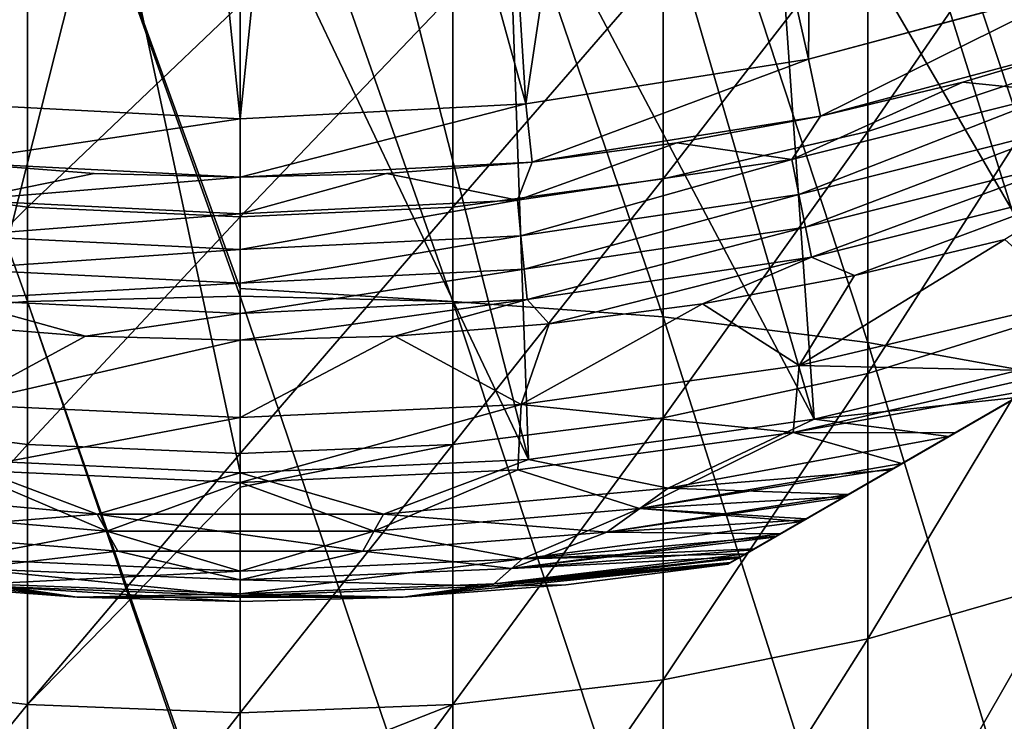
# Model space of a CAD drawing. Header units: metres. Extents: x -109 to 109, y -505 to 40.
# Tile 177 of 256: x -1.51 to 5.23, y -63.82 to -59.02. Entities that reach past the tile are written whole.
import ezdxf

# ---------------------------------------------------------------- set-up
doc = ezdxf.new("R2010")
doc.units = ezdxf.units.M
doc.layers.add('solid_K244224000C74', color=7, linetype='CONTINUOUS')

msp = doc.modelspace()

# ---------------------------------------------------------------- linework, layer by layer
at = {"layer": 'solid_K244224000C74'}
for points in [[(3.887801, -59.291393, 27.37269), (2.75432, -54.277313, 8.189811), (3.936997, -54.068054, 8.519736)], [(3.887801, -59.291393, 27.37269), (3.936997, -54.068054, 8.519736), (5.778753, -58.784714, 27.37269)], [(1.954808, -59.597546, 27.37269), (1.626342, -54.405212, 7.978739), (2.75432, -54.277313, 8.189811)], [(1.954808, -59.597546, 27.37269), (2.75432, -54.277313, 8.189811), (3.887801, -59.291393, 27.37269)], [(-1.954808, -59.597546, 27.37269), (-1.62806, -54.405067, 7.97898), (-0.538327, -54.465477, 7.876605)], [(1.954808, -59.597546, 27.37269), (0.536806, -54.465523, 7.87653), (1.626342, -54.405212, 7.978739)], [(-1.954808, -59.597546, 27.37269), (-0.538327, -54.465477, 7.876605), (0, -59.700001, 27.37269)], [(0, -59.700001, 27.37269), (-0.538327, -54.465477, 7.876605), (0.536806, -54.465523, 7.87653)], [(0, -59.700001, 27.37269), (0.536806, -54.465523, 7.87653), (1.954808, -59.597546, 27.37269)], [(3.335342, -62.745701, 68.857361), (17.164658, -54.761341, 68.857361), (17.146996, -54.771538, 69.067734)], [(3.335342, -62.745701, 53.269997), (17.164658, -54.761341, 53.269997), (17.164658, -54.761341, 68.857361)], [(3.335342, -62.745701, 68.857361), (3.335342, -62.745701, 53.269997), (17.164658, -54.761341, 68.857361)], [(3.335342, -62.745701, 53.269997), (3.355097, -62.734295, 52.929691), (17.164658, -54.761341, 53.269997)], [(3.355097, -62.734295, 52.929691), (17.144903, -54.772747, 52.929691), (17.164658, -54.761341, 53.269997)], [(3.353005, -62.735504, 69.067726), (3.335342, -62.745701, 68.857361), (17.146996, -54.771538, 69.067734)], [(3.353005, -62.735504, 69.067726), (17.146996, -54.771538, 69.067734), (17.09194, -54.803326, 69.282707)], [(3.408067, -62.703712, 69.282722), (3.353005, -62.735504, 69.067726), (17.09194, -54.803326, 69.282707)], [(3.355097, -62.734295, 52.929691), (3.41511, -62.699646, 52.588116), (17.144903, -54.772747, 52.929691)], [(3.408067, -62.703712, 69.282722), (17.09194, -54.803326, 69.282707), (17.076372, -54.812313, 69.32576)], [(3.42363, -62.694729, 69.32576), (3.408067, -62.703712, 69.282722), (17.076372, -54.812313, 69.32576)], [(3.41511, -62.699646, 52.588116), (17.08489, -54.807396, 52.588116), (17.144903, -54.772747, 52.929691)], [(3.41511, -62.699646, 52.588116), (3.458792, -62.674427, 52.423935), (17.08489, -54.807396, 52.588116)], [(3.42363, -62.694729, 69.32576), (17.076372, -54.812313, 69.32576), (16.993389, -54.860222, 69.505981)], [(3.458792, -62.674427, 52.423935), (17.041208, -54.832615, 52.423935), (17.08489, -54.807396, 52.588116)], [(3.458792, -62.674427, 52.423935), (3.518191, -62.640133, 52.24271), (17.041208, -54.832615, 52.423935)], [(3.518191, -62.640133, 52.24271), (16.98181, -54.866909, 52.24271), (17.041208, -54.832615, 52.423935)], [(3.506635, -62.646805, 69.506027), (3.42363, -62.694729, 69.32576), (16.993389, -54.860222, 69.505981)], [(3.506635, -62.646805, 69.506027), (16.993389, -54.860222, 69.505981), (16.843939, -54.94651, 69.736313)], [(3.518191, -62.640133, 52.24271), (3.668252, -62.553493, 51.893597), (16.98181, -54.866909, 52.24271)], [(3.668252, -62.553493, 51.893597), (16.831749, -54.953548, 51.893597), (16.98181, -54.866909, 52.24271)], [(3.656081, -62.56052, 69.736336), (3.506635, -62.646805, 69.506027), (16.843939, -54.94651, 69.736313)], [(3.656081, -62.56052, 69.736336), (16.843939, -54.94651, 69.736313), (16.806156, -54.968323, 69.784462)], [(3.693844, -62.538719, 69.784462), (3.656081, -62.56052, 69.736336), (16.806156, -54.968323, 69.784462)], [(3.668252, -62.553493, 51.893597), (3.842588, -62.452843, 51.585159), (16.831749, -54.953548, 51.893597)], [(3.693844, -62.538719, 69.784462), (16.806156, -54.968323, 69.784462), (16.638168, -55.065311, 69.968246)], [(3.842588, -62.452843, 51.585159), (16.657412, -55.054199, 51.585159), (16.831749, -54.953548, 51.893597)], [(3.861828, -62.441734, 69.968246), (3.693844, -62.538719, 69.784462), (16.638168, -55.065311, 69.968246)], [(3.842588, -62.452843, 51.585159), (3.871681, -62.436047, 51.539776), (16.657412, -55.054199, 51.585159)], [(3.861828, -62.441734, 69.968246), (16.638168, -55.065311, 69.968246), (16.372776, -55.218536, 70.195801)], [(3.871681, -62.436047, 51.539776), (16.628319, -55.070995, 51.539776), (16.657412, -55.054199, 51.585159)], [(3.871681, -62.436047, 51.539776), (4.136624, -62.283081, 51.181793), (16.628319, -55.070995, 51.539776)], [(4.136624, -62.283081, 51.181793), (16.363377, -55.223961, 51.181793), (16.628319, -55.070995, 51.539776)], [(4.127189, -62.288528, 70.195778), (3.861828, -62.441734, 69.968246), (16.372776, -55.218536, 70.195801)], [(4.127189, -62.288528, 70.195778), (16.372776, -55.218536, 70.195801), (16.340015, -55.23745, 70.220238)], [(4.159983, -62.269592, 70.220238), (4.127189, -62.288528, 70.195778), (16.340015, -55.23745, 70.220238)], [(4.136624, -62.283081, 51.181793), (4.472973, -62.08889, 50.821987), (16.363377, -55.223961, 51.181793)], [(4.159983, -62.269592, 70.220238), (16.340015, -55.23745, 70.220238), (16.045071, -55.407734, 70.414139)], [(4.472973, -62.08889, 50.821987), (16.027027, -55.418152, 50.821987), (16.363377, -55.223961, 51.181793)], [(4.45486, -62.099346, 70.414101), (4.159983, -62.269592, 70.220238), (16.045071, -55.407734, 70.414139)], [(4.847914, -61.872417, 70.619438), (4.45486, -62.099346, 70.414101), (16.045071, -55.407734, 70.414139)], [(4.472973, -62.08889, 50.821987), (4.526681, -62.05788, 50.771214), (16.027027, -55.418152, 50.821987)], [(4.526681, -62.05788, 50.771214), (15.973318, -55.449162, 50.771214), (16.027027, -55.418152, 50.821987)], [(4.847914, -61.872417, 70.619438), (16.045071, -55.407734, 70.414139), (15.646781, -55.637688, 70.621895)], [(4.526681, -62.05788, 50.771214), (4.890847, -61.84763, 50.465565), (15.973318, -55.449162, 50.771214)], [(4.890847, -61.84763, 50.465565), (15.609155, -55.659412, 50.465565), (15.973318, -55.449162, 50.771214)], [(4.847914, -61.872417, 70.619438), (15.646781, -55.637688, 70.621895), (15.189897, -55.90147, 70.808586)], [(4.890847, -61.84763, 50.465565), (5.398267, -61.554668, 50.121216), (15.609155, -55.659412, 50.465565)], [(5.310028, -61.605614, 70.808563), (4.847914, -61.872417, 70.619438), (15.189897, -55.90147, 70.808586)], [(-1.455538, -60.949024, 152.320435), (-1.455538, -56.84314, 150.143997), (-2.892772, -56.966072, 149.932999)], [(0, -60.859177, 152.36795), (0, -56.801991, 150.21463), (-1.455538, -56.84314, 150.143997)], [(0, -60.913666, 152.394135), (0, -60.859177, 152.36795), (-1.455538, -56.84314, 150.143997)], [(-1.455538, -60.949024, 152.320435), (0, -60.913666, 152.394135), (-1.455538, -56.84314, 150.143997)], [(1.455538, -60.949024, 152.320435), (0, -56.801991, 150.21463), (0, -60.859177, 152.36795)], [(1.455538, -60.949024, 152.320435), (1.455538, -56.84314, 150.143997), (0, -56.801991, 150.21463)], [(2.892772, -61.054642, 152.10025), (2.892772, -56.966072, 149.932999), (1.455538, -56.84314, 150.143997)], [(1.455538, -60.949024, 152.320435), (2.892772, -61.054642, 152.10025), (1.455538, -56.84314, 150.143997)], [(-2.892772, -61.054642, 152.10025), (-1.455538, -60.949024, 152.320435), (-2.892772, -56.966072, 149.932999)], [(4.293628, -61.229198, 151.736374), (4.293628, -57.169239, 149.58429), (2.892772, -56.966072, 149.932999)], [(2.892772, -61.054642, 152.10025), (4.293628, -61.229198, 151.736374), (2.892772, -56.966072, 149.932999)], [(5.84601, -61.296165, 70.978676), (5.389393, -56.995132, 75.221321), (4.515529, -57.263451, 75.221321)], [(5.640489, -61.470501, 151.233368), (5.640489, -57.450089, 149.102249), (4.293628, -57.169239, 149.58429)], [(4.293628, -61.229198, 151.736374), (5.640489, -61.470501, 151.233368), (4.293628, -57.169239, 149.58429)], [(5.84601, -61.296165, 70.978676), (4.515529, -57.263451, 75.221321), (3.62842, -57.484066, 75.221321)], [(3.925934, -61.753246, 70.978676), (3.62842, -57.484066, 75.221321), (2.730668, -57.65633, 75.221321)], [(3.925934, -61.753246, 70.978676), (5.84601, -61.296165, 70.978676), (3.62842, -57.484066, 75.221321)], [(3.925934, -61.753246, 70.978676), (2.730668, -57.65633, 75.221321), (1.824907, -57.779736, 75.221321)], [(-1.971577, -62.029099, 70.978676), (-0.913796, -57.853924, 75.221321), (-1.82491, -57.779736, 75.221321)], [(1.971576, -62.029099, 70.978676), (1.824907, -57.779736, 75.221321), (0.913793, -57.853924, 75.221321)], [(1.971576, -62.029099, 70.978676), (3.925934, -61.753246, 70.978676), (1.824907, -57.779736, 75.221321)], [(-1.971577, -62.029099, 70.978676), (-0.000001, -62.121319, 70.978676), (-0.913796, -57.853924, 75.221321)], [(-0.000001, -62.121319, 70.978676), (-0.000001, -57.878681, 75.221321), (-0.913796, -57.853924, 75.221321)], [(1.971576, -62.029099, 70.978676), (0.913793, -57.853924, 75.221321), (-0.000001, -57.878681, 75.221321)], [(4.293628, -59.786346, 119.697594), (4.293628, -58.29958, 117.532959), (5.640489, -57.827415, 117.830109)], [(5.640489, -59.339523, 120.031639), (4.293628, -59.786346, 119.697594), (5.640489, -57.827415, 117.830109)], [(-0.000001, -62.121319, 70.978676), (1.971576, -62.029099, 70.978676), (-0.000001, -57.878681, 75.221321)], [(2.892772, -60.109577, 119.45594), (2.892772, -58.641148, 117.317993), (4.293628, -58.29958, 117.532959)], [(4.293628, -59.786346, 119.697594), (2.892772, -60.109577, 119.45594), (4.293628, -58.29958, 117.532959)], [(-2.892772, -60.109577, 119.45594), (-2.892772, -58.641148, 117.317993), (-1.455538, -58.84782, 117.187927)], [(1.455538, -60.305161, 119.309715), (1.455538, -58.84782, 117.187927), (2.892772, -58.641148, 117.317993)], [(2.892772, -60.109577, 119.45594), (1.455538, -60.305161, 119.309715), (2.892772, -58.641148, 117.317993)], [(3.887801, -59.291393, 27.37269), (5.778753, -58.784714, 27.37269), (3.887949, -59.291359, 53.499996)], [(5.778753, -58.784714, 27.37269), (5.778618, -58.784756, 53.499996), (3.887949, -59.291359, 53.499996)], [(3.970964, -59.682652, 53.099995), (3.887949, -59.291359, 53.499996), (5.778618, -58.784756, 53.499996)], [(5.902358, -59.165134, 53.099995), (3.970964, -59.682652, 53.099995), (5.778618, -58.784756, 53.499996)], [(-1.455538, -60.305161, 119.309715), (-2.892772, -60.109577, 119.45594), (-1.455538, -58.84782, 117.187927)], [(-1.455538, -60.305161, 119.309715), (-1.455538, -58.84782, 117.187927), (0, -58.917004, 117.144386)], [(1.455538, -58.84782, 117.187927), (0, -60.370628, 119.260773), (0, -58.917004, 117.144386)], [(1.455538, -60.305161, 119.309715), (0, -60.370628, 119.260773), (1.455538, -58.84782, 117.187927)], [(0, -60.370628, 119.260773), (-1.455538, -60.305161, 119.309715), (0, -58.917004, 117.144386)], [(3.970964, -59.682652, 48.099998), (3.970964, -59.682652, 53.099995), (5.902358, -59.165134, 53.099995)], [(3.970964, -59.682652, 48.099998), (5.902358, -59.165134, 53.099995), (4.943464, -59.449177, 48.099998)], [(4.943464, -59.449177, 48.099998), (5.902358, -59.165134, 53.099995), (5.902358, -59.165134, 48.099998)], [(4.943464, -59.449177, 48.099998), (5.902358, -59.165134, 48.099998), (5.617051, -59.516937, 48.121601)], [(3.887801, -59.291393, 27.37269), (3.887949, -59.291359, 53.499996), (1.954682, -59.597561, 53.499996)], [(1.996553, -59.995361, 53.099995), (1.954682, -59.597561, 53.499996), (3.887949, -59.291359, 53.499996)], [(1.954808, -59.597546, 27.37269), (3.887801, -59.291393, 27.37269), (1.954682, -59.597561, 53.499996)], [(3.970964, -59.682652, 53.099995), (1.996553, -59.995361, 53.099995), (3.887949, -59.291359, 53.499996)], [(4.293628, -61.441864, 121.736061), (4.293628, -59.786346, 119.697594), (5.640489, -59.339523, 120.031639)], [(5.640489, -61.023258, 122.104858), (4.293628, -61.441864, 121.736061), (5.640489, -59.339523, 120.031639)], [(4.943464, -59.449177, 48.099998), (5.617051, -59.516937, 48.121601), (3.775026, -59.97834, 48.121601)], [(3.970964, -59.682652, 48.099998), (4.943464, -59.449177, 48.099998), (3.775026, -59.97834, 48.121601)], [(3.775026, -59.97834, 48.121601), (5.617051, -59.516937, 48.121601), (3.822487, -60.216942, 48.184708)], [(5.617051, -59.516937, 48.121601), (5.68767, -59.749737, 48.184708), (3.822487, -60.216942, 48.184708)], [(-1.996553, -59.995361, 53.099995), (-1.954682, -59.597561, 53.499996), (0, -59.700001, 53.499996)], [(-1.954808, -59.597546, 27.37269), (0, -59.700001, 27.37269), (-1.954682, -59.597561, 53.499996)], [(0, -59.700001, 27.37269), (0, -59.700001, 53.499996), (-1.954682, -59.597561, 53.499996)], [(1.954808, -59.597546, 27.37269), (1.954682, -59.597561, 53.499996), (0, -59.700001, 53.499996)], [(0, -59.700001, 27.37269), (1.954808, -59.597546, 27.37269), (0, -59.700001, 53.499996)], [(0, -60.099998, 53.099995), (0, -59.700001, 53.499996), (1.954682, -59.597561, 53.499996)], [(1.996553, -59.995361, 53.099995), (0, -60.099998, 53.099995), (1.954682, -59.597561, 53.499996)], [(1.996553, -59.995361, 48.099998), (1.996553, -59.995361, 53.099995), (3.970964, -59.682652, 53.099995)], [(1.996553, -59.995361, 48.099998), (3.970964, -59.682652, 53.099995), (2.987838, -59.864857, 48.099998)], [(2.987838, -59.864857, 48.099998), (3.970964, -59.682652, 53.099995), (3.970964, -59.682652, 48.099998)], [(2.987838, -59.864857, 48.099998), (3.970964, -59.682652, 48.099998), (3.775026, -59.97834, 48.121601)], [(0, -60.099998, 53.099995), (-1.996553, -59.995361, 53.099995), (0, -59.700001, 53.499996)], [(3.822487, -60.216942, 48.184708), (5.68767, -59.749737, 48.184708), (3.867226, -60.44186, 48.287544)], [(5.68767, -59.749737, 48.184708), (5.75424, -59.969189, 48.287544), (3.867226, -60.44186, 48.287544)], [(2.892772, -61.744682, 121.469269), (2.892772, -60.109577, 119.45594), (4.293628, -59.786346, 119.697594)], [(4.293628, -61.441864, 121.736061), (2.892772, -61.744682, 121.469269), (4.293628, -59.786346, 119.697594)], [(2.987838, -59.864857, 48.099998), (3.775026, -59.97834, 48.121601), (1.896646, -60.256969, 48.121601)], [(1.996553, -59.995361, 48.099998), (2.987838, -59.864857, 48.099998), (1.896646, -60.256969, 48.121601)], [(-1.996553, -59.995361, 48.099998), (-1.996553, -59.995361, 53.099995), (0, -60.099998, 53.099995)], [(-1.996553, -59.995361, 48.099998), (0, -60.099998, 53.099995), (-0.999765, -60.073818, 48.099998)], [(-1.996553, -59.995361, 48.099998), (-0.999765, -60.073818, 48.099998), (-1.896646, -60.256969, 48.121601)], [(0, -60.099998, 48.099998), (0, -60.099998, 53.099995), (1.996553, -59.995361, 53.099995)], [(0, -60.099998, 48.099998), (1.996553, -59.995361, 53.099995), (0.999765, -60.073818, 48.099998)], [(0.999765, -60.073818, 48.099998), (1.996553, -59.995361, 53.099995), (1.996553, -59.995361, 48.099998)], [(0.999765, -60.073818, 48.099998), (1.996553, -59.995361, 48.099998), (1.896646, -60.256969, 48.121601)], [(1.896646, -60.256969, 48.121601), (3.775026, -59.97834, 48.121601), (1.920491, -60.499077, 48.184708)], [(3.775026, -59.97834, 48.121601), (3.822487, -60.216942, 48.184708), (1.920491, -60.499077, 48.184708)], [(3.867226, -60.44186, 48.287544), (5.75424, -59.969189, 48.287544), (3.907988, -60.646782, 48.427227)], [(5.75424, -59.969189, 48.287544), (5.814891, -60.169125, 48.427227), (3.907988, -60.646782, 48.427227)], [(-0.999765, -60.073818, 48.099998), (0, -60.099998, 48.099998), (-1.896646, -60.256969, 48.121601)], [(-0.999765, -60.073818, 48.099998), (0, -60.099998, 53.099995), (0, -60.099998, 48.099998)], [(0.999765, -60.073818, 48.099998), (1.896646, -60.256969, 48.121601), (0, -60.350147, 48.121601)], [(0, -60.099998, 48.099998), (0.999765, -60.073818, 48.099998), (0, -60.350147, 48.121601)], [(-2.892772, -61.744682, 121.469269), (-2.892772, -60.109577, 119.45594), (-1.455538, -60.305161, 119.309715)], [(0, -60.099998, 48.099998), (0, -60.350147, 48.121601), (-1.896646, -60.256969, 48.121601)], [(1.455538, -61.92791, 121.307846), (1.455538, -60.305161, 119.309715), (2.892772, -60.109577, 119.45594)], [(2.892772, -61.744682, 121.469269), (1.455538, -61.92791, 121.307846), (2.892772, -60.109577, 119.45594)], [(1.920491, -60.499077, 48.184708), (3.822487, -60.216942, 48.184708), (1.942969, -60.727295, 48.287544)], [(3.822487, -60.216942, 48.184708), (3.867226, -60.44186, 48.287544), (1.942969, -60.727295, 48.287544)], [(3.907988, -60.646782, 48.427227), (5.814891, -60.169125, 48.427227), (4.202663, -60.771976, 48.599087)], [(5.814891, -60.169125, 48.427227), (5.231689, -60.524929, 48.599087), (4.202663, -60.771976, 48.599087)], [(-1.896646, -60.256969, 48.121601), (0, -60.350147, 48.121601), (-1.920491, -60.499077, 48.184708)], [(1.896646, -60.256969, 48.121601), (1.920491, -60.499077, 48.184708), (0, -60.593422, 48.184708)], [(0, -60.350147, 48.121601), (1.896646, -60.256969, 48.121601), (0, -60.593422, 48.184708)], [(-1.455538, -61.92791, 121.307846), (-2.892772, -61.744682, 121.469269), (-1.455538, -60.305161, 119.309715)], [(0, -60.350147, 48.121601), (0, -60.593422, 48.184708), (-1.920491, -60.499077, 48.184708)], [(-1.455538, -61.92791, 121.307846), (-1.455538, -60.305161, 119.309715), (0, -60.370628, 119.260773)], [(1.455538, -60.305161, 119.309715), (0, -61.989246, 121.253807), (0, -60.370628, 119.260773)], [(1.455538, -61.92791, 121.307846), (0, -61.989246, 121.253807), (1.455538, -60.305161, 119.309715)], [(0, -61.989246, 121.253807), (-1.455538, -61.92791, 121.307846), (0, -60.370628, 119.260773)], [(1.942969, -60.727295, 48.287544), (3.867226, -60.44186, 48.287544), (1.963448, -60.935226, 48.427227)], [(3.867226, -60.44186, 48.287544), (3.907988, -60.646782, 48.427227), (1.963448, -60.935226, 48.427227)], [(-1.920491, -60.499077, 48.184708), (0, -60.593422, 48.184708), (-1.942969, -60.727295, 48.287544)], [(1.920491, -60.499077, 48.184708), (1.942969, -60.727295, 48.287544), (0, -60.822746, 48.287544)], [(0, -60.593422, 48.184708), (1.920491, -60.499077, 48.184708), (0, -60.822746, 48.287544)], [(5.231689, -60.524929, 48.599087), (5.696664, -60.944809, 49.266903), (3.825196, -61.386646, 49.266903)], [(4.202663, -60.771976, 48.599087), (5.231689, -60.524929, 48.599087), (3.825196, -61.386646, 49.266903)], [(0, -60.593422, 48.184708), (0, -60.822746, 48.287544), (-1.942969, -60.727295, 48.287544)], [(1.963448, -60.935226, 48.427227), (3.907988, -60.646782, 48.427227), (2.112906, -61.102962, 48.599087)], [(3.907988, -60.646782, 48.427227), (3.162118, -60.964828, 48.599087), (2.112906, -61.102962, 48.599087)], [(3.907988, -60.646782, 48.427227), (4.202663, -60.771976, 48.599087), (3.162118, -60.964828, 48.599087)], [(-1.942969, -60.727295, 48.287544), (0, -60.822746, 48.287544), (-1.963448, -60.935226, 48.427227)], [(1.942969, -60.727295, 48.287544), (1.963448, -60.935226, 48.427227), (0, -61.031685, 48.427227)], [(0, -60.822746, 48.287544), (1.942969, -60.727295, 48.287544), (0, -61.031685, 48.427227)], [(0, -60.822746, 48.287544), (0, -61.031685, 48.427227), (-1.963448, -60.935226, 48.427227)], [(3.162118, -60.964828, 48.599087), (4.202663, -60.771976, 48.599087), (3.825196, -61.386646, 49.266903)], [(1.455538, -60.949024, 152.320435), (0, -60.859177, 152.36795), (0, -60.913666, 152.394135)], [(-1.455538, -65.216171, 154.160675), (-1.455538, -60.949024, 152.320435), (-2.892772, -61.054642, 152.10025)], [(-1.963448, -60.935226, 48.427227), (-1.057903, -61.185993, 48.599087), (-2.112906, -61.102962, 48.599087)], [(-1.963448, -60.935226, 48.427227), (0, -61.031685, 48.427227), (-1.057903, -61.185993, 48.599087)], [(0, -65.126091, 154.213577), (0, -60.913666, 152.394135), (-1.455538, -60.949024, 152.320435)], [(0, -65.186844, 154.236984), (0, -65.126091, 154.213577), (-1.455538, -60.949024, 152.320435)], [(-1.455538, -65.216171, 154.160675), (0, -65.186844, 154.236984), (-1.455538, -60.949024, 152.320435)], [(1.455538, -65.216171, 154.160675), (0, -60.913666, 152.394135), (0, -65.126091, 154.213577)], [(1.455538, -65.216171, 154.160675), (1.455538, -60.949024, 152.320435), (0, -60.913666, 152.394135)], [(1.963448, -60.935226, 48.427227), (1.057903, -61.185993, 48.599087), (0, -61.213696, 48.599087)], [(0, -61.031685, 48.427227), (1.963448, -60.935226, 48.427227), (0, -61.213696, 48.599087)], [(1.963448, -60.935226, 48.427227), (2.112906, -61.102962, 48.599087), (1.057903, -61.185993, 48.599087)], [(2.892772, -65.303802, 153.932755), (2.892772, -61.054642, 152.10025), (1.455538, -60.949024, 152.320435)], [(1.455538, -65.216171, 154.160675), (2.892772, -65.303802, 153.932755), (1.455538, -60.949024, 152.320435)], [(3.162118, -60.964828, 48.599087), (3.825196, -61.386646, 49.266903), (1.920854, -61.653275, 49.266903)], [(2.112906, -61.102962, 48.599087), (3.162118, -60.964828, 48.599087), (1.920854, -61.653275, 49.266903)], [(5.696664, -60.944809, 49.266903), (5.621648, -61.425701, 49.992058), (3.825196, -61.386646, 49.266903)], [(0, -61.031685, 48.427227), (0, -61.213696, 48.599087), (-1.057903, -61.185993, 48.599087)], [(4.293628, -63.255474, 123.635246), (4.293628, -61.441864, 121.736061), (5.640489, -61.023258, 122.104858)], [(5.640489, -62.867786, 124.036415), (4.293628, -63.255474, 123.635246), (5.640489, -61.023258, 122.104858)], [(-2.892772, -65.303802, 153.932755), (-1.455538, -65.216171, 154.160675), (-2.892772, -61.054642, 152.10025)], [(-2.112906, -61.102962, 48.599087), (-1.057903, -61.185993, 48.599087), (-1.920847, -61.653275, 49.266903)], [(1.057903, -61.185993, 48.599087), (2.112906, -61.102962, 48.599087), (1.920854, -61.653275, 49.266903)], [(4.293628, -65.448624, 153.556046), (4.293628, -61.229198, 151.736374), (2.892772, -61.054642, 152.10025)], [(2.892772, -65.303802, 153.932755), (4.293628, -65.448624, 153.556046), (2.892772, -61.054642, 152.10025)], [(-1.057903, -61.185993, 48.599087), (0, -61.213696, 48.599087), (-1.920847, -61.653275, 49.266903)], [(0, -61.213696, 48.599087), (0.000003, -61.742409, 49.266903), (-1.920847, -61.653275, 49.266903)], [(0, -61.213696, 48.599087), (1.057903, -61.185993, 48.599087), (0.000003, -61.742409, 49.266903)], [(1.057903, -61.185993, 48.599087), (1.920854, -61.653275, 49.266903), (0.000003, -61.742409, 49.266903)], [(5.640489, -65.648827, 153.035324), (5.640489, -61.470501, 151.233368), (4.293628, -61.229198, 151.736374)], [(4.293628, -65.448624, 153.556046), (5.640489, -65.648827, 153.035324), (4.293628, -61.229198, 151.736374)], [(5.310028, -61.605614, 70.808563), (5.84601, -61.296165, 70.978676), (3.925934, -61.753246, 70.978676)], [(3.782453, -61.846119, 49.994743), (1.920854, -61.653275, 49.266903), (3.825196, -61.386646, 49.266903)], [(3.782453, -61.846119, 49.994743), (3.825196, -61.386646, 49.266903), (5.621648, -61.425701, 49.992058)], [(3.782453, -61.846119, 49.994743), (5.621648, -61.425701, 49.992058), (5.398267, -61.554668, 50.121216)], [(2.892772, -63.535931, 123.345039), (2.892772, -61.744682, 121.469269), (4.293628, -61.441864, 121.736061)], [(4.293628, -63.255474, 123.635246), (2.892772, -63.535931, 123.345039), (4.293628, -61.441864, 121.736061)], [(3.782453, -61.846119, 49.994743), (5.398267, -61.554668, 50.121216), (4.890847, -61.84763, 50.465565)], [(5.310028, -61.605614, 70.808563), (3.925934, -61.753246, 70.978676), (4.847914, -61.872417, 70.619438)], [(-1.898869, -62.101227, 49.994743), (-1.920847, -61.653275, 49.266903), (0.000003, -61.742409, 49.266903)], [(0, -62.186493, 49.994743), (0.000003, -61.742409, 49.266903), (1.920854, -61.653275, 49.266903)], [(0, -62.186493, 49.994743), (1.920854, -61.653275, 49.266903), (1.898869, -62.101227, 49.994743)], [(1.898869, -62.101227, 49.994743), (1.920854, -61.653275, 49.266903), (3.782453, -61.846119, 49.994743)], [(-2.892772, -63.535931, 123.345039), (-2.892772, -61.744682, 121.469269), (-1.455538, -61.92791, 121.307846)], [(-1.898869, -62.101227, 49.994743), (0.000003, -61.742409, 49.266903), (0, -62.186493, 49.994743)], [(1.455538, -63.705631, 123.169441), (1.455538, -61.92791, 121.307846), (2.892772, -61.744682, 121.469269)], [(2.892772, -63.535931, 123.345039), (1.455538, -63.705631, 123.169441), (2.892772, -61.744682, 121.469269)], [(2.92852, -62.225143, 70.621857), (3.925934, -61.753246, 70.978676), (1.971576, -62.029099, 70.978676)], [(2.92852, -62.225143, 70.621857), (4.847914, -61.872417, 70.619438), (3.925934, -61.753246, 70.978676)], [(1.898869, -62.101227, 49.994743), (3.782453, -61.846119, 49.994743), (2.732709, -62.364742, 50.771175)], [(3.782453, -61.846119, 49.994743), (4.526681, -62.05788, 50.771214), (2.732709, -62.364742, 50.771175)], [(2.92852, -62.225143, 70.621857), (4.45486, -62.099346, 70.414101), (4.847914, -61.872417, 70.619438)], [(3.782453, -61.846119, 49.994743), (4.890847, -61.84763, 50.465565), (4.526681, -62.05788, 50.771214)], [(-1.455538, -63.705631, 123.169441), (-2.892772, -63.535931, 123.345039), (-1.455538, -61.92791, 121.307846)], [(-1.455538, -63.705631, 123.169441), (-1.455538, -61.92791, 121.307846), (0, -61.989246, 121.253807)], [(1.455538, -61.92791, 121.307846), (0, -62.219364, 121.512177), (0, -61.989246, 121.253807)], [(1.455538, -61.92791, 121.307846), (0, -63.762436, 123.110664), (0, -62.219364, 121.512177)], [(1.455538, -63.705631, 123.169441), (0, -63.762436, 123.110664), (1.455538, -61.92791, 121.307846)], [(-2.92851, -62.225143, 70.621857), (-0.978891, -62.403847, 70.621857), (-1.971577, -62.029099, 70.978676)], [(-0.978891, -62.403847, 70.621857), (-0.000001, -62.121319, 70.978676), (-1.971577, -62.029099, 70.978676)], [(0, -62.219364, 121.512177), (-1.455538, -63.705631, 123.169441), (0, -61.989246, 121.253807)], [(0.978901, -62.403847, 70.621857), (1.971576, -62.029099, 70.978676), (-0.000001, -62.121319, 70.978676)], [(0.978901, -62.403847, 70.621857), (2.92852, -62.225143, 70.621857), (1.971576, -62.029099, 70.978676)], [(-1.898869, -62.101227, 49.994743), (-0.913091, -62.519436, 50.771175), (-2.732709, -62.364742, 50.771175)], [(-1.898869, -62.101227, 49.994743), (0, -62.186493, 49.994743), (-0.913091, -62.519436, 50.771175)], [(0, -62.186493, 49.994743), (1.898869, -62.101227, 49.994743), (0.913091, -62.519436, 50.771175)], [(1.898869, -62.101227, 49.994743), (2.732709, -62.364742, 50.771175), (0.913091, -62.519436, 50.771175)], [(2.732709, -62.364742, 50.771175), (4.526681, -62.05788, 50.771214), (4.472973, -62.08889, 50.821987)], [(2.732709, -62.364742, 50.771175), (4.472973, -62.08889, 50.821987), (4.136624, -62.283081, 51.181793)], [(2.92852, -62.225143, 70.621857), (4.159983, -62.269592, 70.220238), (4.45486, -62.099346, 70.414101)], [(-0.978891, -62.403847, 70.621857), (0.978901, -62.403847, 70.621857), (-0.000001, -62.121319, 70.978676)], [(-2.508081, -62.526978, 70.220169), (-0.978891, -62.403847, 70.621857), (-2.92851, -62.225143, 70.621857)], [(0, -62.219364, 121.512177), (0, -63.762436, 123.110664), (-1.455538, -63.705631, 123.169441)], [(0, -62.186493, 49.994743), (0.913091, -62.519436, 50.771175), (-0.913091, -62.519436, 50.771175)], [(2.508084, -62.526978, 70.220169), (2.92852, -62.225143, 70.621857), (0.978901, -62.403847, 70.621857)], [(2.508084, -62.526978, 70.220169), (4.159983, -62.269592, 70.220238), (2.92852, -62.225143, 70.621857)], [(2.508084, -62.526978, 70.220169), (4.127189, -62.288528, 70.195778), (4.159983, -62.269592, 70.220238)], [(2.508084, -62.526978, 70.220169), (3.861828, -62.441734, 69.968246), (4.127189, -62.288528, 70.195778)], [(2.732709, -62.364742, 50.771175), (4.136624, -62.283081, 51.181793), (3.871681, -62.436047, 51.539776)], [(-2.732709, -62.364742, 50.771175), (-0.913091, -62.519436, 50.771175), (-1.930578, -62.708416, 51.584679)], [(0.913091, -62.519436, 50.771175), (2.732709, -62.364742, 50.771175), (1.930578, -62.708416, 51.584679)], [(2.732709, -62.364742, 50.771175), (3.842588, -62.452843, 51.585159), (1.930578, -62.708416, 51.584679)], [(2.732709, -62.364742, 50.771175), (3.871681, -62.436047, 51.539776), (3.842588, -62.452843, 51.585159)], [(-2.508081, -62.526978, 70.220169), (-0.837695, -62.656395, 70.220169), (-0.978891, -62.403847, 70.621857)], [(0.837698, -62.656395, 70.220169), (0.978901, -62.403847, 70.621857), (-0.978891, -62.403847, 70.621857)], [(-0.837695, -62.656395, 70.220169), (0.837698, -62.656395, 70.220169), (-0.978891, -62.403847, 70.621857)], [(0.837698, -62.656395, 70.220169), (2.508084, -62.526978, 70.220169), (0.978901, -62.403847, 70.621857)], [(2.508084, -62.526978, 70.220169), (3.693844, -62.538719, 69.784462), (3.861828, -62.441734, 69.968246)], [(1.930578, -62.708416, 51.584679), (3.842588, -62.452843, 51.585159), (3.668252, -62.553493, 51.893597)], [(-1.856249, -62.774044, 69.784859), (-0.837695, -62.656395, 70.220169), (-2.508081, -62.526978, 70.220169)], [(-0.913091, -62.519436, 50.771175), (0, -62.794094, 51.584679), (-1.930578, -62.708416, 51.584679)], [(-0.913091, -62.519436, 50.771175), (0.913091, -62.519436, 50.771175), (0, -62.794094, 51.584679)], [(0.913091, -62.519436, 50.771175), (1.930578, -62.708416, 51.584679), (0, -62.794094, 51.584679)], [(1.856246, -62.774044, 69.784859), (2.508084, -62.526978, 70.220169), (0.837698, -62.656395, 70.220169)], [(1.856246, -62.774044, 69.784859), (3.693844, -62.538719, 69.784462), (2.508084, -62.526978, 70.220169)], [(1.856246, -62.774044, 69.784859), (3.656081, -62.56052, 69.736336), (3.693844, -62.538719, 69.784462)], [(1.856246, -62.774044, 69.784859), (3.506635, -62.646805, 69.506027), (3.656081, -62.56052, 69.736336)], [(1.930578, -62.708416, 51.584679), (3.668252, -62.553493, 51.893597), (3.518191, -62.640133, 52.24271)], [(1.856246, -62.774044, 69.784859), (3.42363, -62.694729, 69.32576), (3.506635, -62.646805, 69.506027)], [(1.930578, -62.708416, 51.584679), (3.518191, -62.640133, 52.24271), (3.458792, -62.674427, 52.423935)], [(-1.930578, -62.708416, 51.584679), (0, -62.794094, 51.584679), (-1.737776, -62.879688, 52.423187)], [(-1.856249, -62.774044, 69.784859), (-0.000001, -62.853024, 69.784859), (-0.837695, -62.656395, 70.220169)], [(-0.000001, -62.853024, 69.784859), (0.837698, -62.656395, 70.220169), (-0.837695, -62.656395, 70.220169)], [(-0.000001, -62.853024, 69.784859), (1.856246, -62.774044, 69.784859), (0.837698, -62.656395, 70.220169)], [(1.930578, -62.708416, 51.584679), (1.737776, -62.879688, 52.423187), (0, -62.948589, 52.423187)], [(0, -62.794094, 51.584679), (1.930578, -62.708416, 51.584679), (0, -62.948589, 52.423187)], [(1.719076, -62.895683, 69.32666), (3.408067, -62.703712, 69.282722), (3.42363, -62.694729, 69.32576)], [(1.719076, -62.895683, 69.32666), (3.42363, -62.694729, 69.32576), (1.856246, -62.774044, 69.784859)], [(1.719076, -62.895683, 69.32666), (3.353005, -62.735504, 69.067726), (3.408067, -62.703712, 69.282722)], [(1.737776, -62.879688, 52.423187), (3.458792, -62.674427, 52.423935), (3.41511, -62.699646, 52.588116)], [(1.930578, -62.708416, 51.584679), (3.458792, -62.674427, 52.423935), (1.737776, -62.879688, 52.423187)], [(1.737776, -62.879688, 52.423187), (3.41511, -62.699646, 52.588116), (3.355097, -62.734295, 52.929691)], [(-1.115605, -62.971695, 53.269997), (-3.335342, -62.745701, 68.857361), (-3.335342, -62.745701, 53.269997)], [(-2.22834, -62.886856, 68.857361), (-3.335342, -62.745701, 68.857361), (-1.115605, -62.971695, 53.269997)], [(-1.737776, -62.879688, 52.423187), (-1.115605, -62.971695, 53.269997), (-3.335342, -62.745701, 53.269997)], [(0, -62.963066, 69.32666), (-0.000001, -62.853024, 69.784859), (-1.856249, -62.774044, 69.784859)], [(-1.719076, -62.895683, 69.32666), (0, -62.963066, 69.32666), (-1.856249, -62.774044, 69.784859)], [(1.719076, -62.895683, 69.32666), (1.856246, -62.774044, 69.784859), (-0.000001, -62.853024, 69.784859)], [(1.737776, -62.879688, 52.423187), (3.335342, -62.745701, 53.269997), (1.115605, -62.971695, 53.269997)], [(1.115605, -62.971695, 68.857361), (1.115605, -62.971695, 53.269997), (3.335342, -62.745701, 53.269997)], [(2.22834, -62.886856, 68.857361), (1.115605, -62.971695, 68.857361), (3.335342, -62.745701, 53.269997)], [(1.719076, -62.895683, 69.32666), (3.335342, -62.745701, 68.857361), (3.353005, -62.735504, 69.067726)], [(1.719076, -62.895683, 69.32666), (2.22834, -62.886856, 68.857361), (3.335342, -62.745701, 68.857361)], [(1.737776, -62.879688, 52.423187), (3.355097, -62.734295, 52.929691), (3.335342, -62.745701, 53.269997)], [(2.22834, -62.886856, 68.857361), (3.335342, -62.745701, 53.269997), (3.335342, -62.745701, 68.857361)], [(0, -62.794094, 51.584679), (0, -62.948589, 52.423187), (-1.737776, -62.879688, 52.423187)], [(0, -62.963066, 69.32666), (1.719076, -62.895683, 69.32666), (-0.000001, -62.853024, 69.784859)], [(-1.115605, -62.971695, 68.857361), (-2.22834, -62.886856, 68.857361), (-1.115605, -62.971695, 53.269997)], [(-1.719076, -62.895683, 69.32666), (-2.22834, -62.886856, 68.857361), (-1.115605, -62.971695, 68.857361)], [(-1.737776, -62.879688, 52.423187), (0, -62.948589, 52.423187), (-1.115605, -62.971695, 53.269997)], [(-1.719076, -62.895683, 69.32666), (-1.115605, -62.971695, 68.857361), (0, -63, 68.857361)], [(-1.719076, -62.895683, 69.32666), (0, -63, 68.857361), (0, -62.963066, 69.32666)], [(0, -62.948589, 52.423187), (1.737776, -62.879688, 52.423187), (1.115605, -62.971695, 53.269997)], [(0, -62.963066, 69.32666), (1.115605, -62.971695, 68.857361), (1.719076, -62.895683, 69.32666)], [(1.719076, -62.895683, 69.32666), (1.115605, -62.971695, 68.857361), (2.22834, -62.886856, 68.857361)], [(4.293628, -65.215508, 125.382919), (4.293628, -63.255474, 123.635246), (5.640489, -62.867786, 124.036415)], [(5.640489, -64.861229, 125.813881), (4.293628, -65.215508, 125.382919), (5.640489, -62.867786, 124.036415)], [(0, -62.948589, 52.423187), (1.115605, -62.971695, 53.269997), (-1.115605, -62.971695, 53.269997)], [(-1.115605, -62.971695, 68.857361), (-1.115605, -62.971695, 53.269997), (1.115605, -62.971695, 53.269997)], [(0, -63, 68.857361), (-1.115605, -62.971695, 68.857361), (1.115605, -62.971695, 53.269997)], [(0, -62.963066, 69.32666), (0, -63, 68.857361), (1.115605, -62.971695, 68.857361)], [(1.115605, -62.971695, 68.857361), (0, -63, 68.857361), (1.115605, -62.971695, 53.269997)], [(2.892772, -65.471794, 125.071167), (2.892772, -63.535931, 123.345039), (4.293628, -63.255474, 123.635246)], [(4.293628, -65.215508, 125.382919), (2.892772, -65.471794, 125.071167), (4.293628, -63.255474, 123.635246)], [(-2.892772, -65.471794, 125.071167), (-2.892772, -63.535931, 123.345039), (-1.455538, -63.705631, 123.169441)], [(1.455538, -65.626869, 124.88253), (1.455538, -63.705631, 123.169441), (2.892772, -63.535931, 123.345039)], [(2.892772, -65.471794, 125.071167), (1.455538, -65.626869, 124.88253), (2.892772, -63.535931, 123.345039)], [(-1.455538, -65.626869, 124.88253), (-2.892772, -65.471794, 125.071167), (-1.455538, -63.705631, 123.169441)], [(-1.455538, -65.626869, 124.88253), (-1.455538, -63.705631, 123.169441), (0, -63.762436, 123.110664)], [(1.455538, -63.705631, 123.169441), (0, -64.278374, 123.59832), (0, -63.762436, 123.110664)], [(1.455538, -63.705631, 123.169441), (0, -65.67878, 124.819382), (0, -64.278374, 123.59832)], [(1.455538, -65.626869, 124.88253), (0, -65.67878, 124.819382), (1.455538, -63.705631, 123.169441)], [(0, -64.278374, 123.59832), (-1.455538, -65.626869, 124.88253), (0, -63.762436, 123.110664)]]:
    msp.add_3dface(points, dxfattribs=at)

doc.saveas('drawing.dxf')
